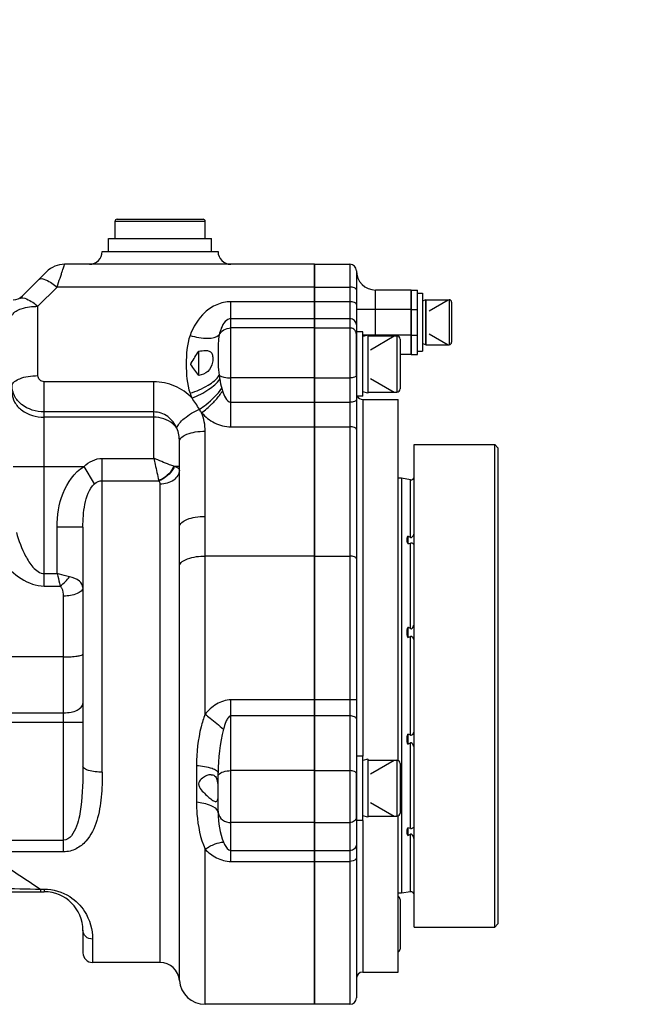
# Model space of a CAD drawing. Header units: millimetres. Extents: x 0 to 8410, y 0 to 5940.
# Tile 81 of 122: x 5630 to 5728, y 1780 to 1933. Entities that reach past the tile are written whole.
import ezdxf

# ---------------------------------------------------------------- set-up
doc = ezdxf.new("R2010")
doc.units = ezdxf.units.MM
doc.header["$LTSCALE"] = 462.55
doc.layers.get('0').update_dxf_attribs({"linetype": 'CONTINUOUS'})
for name, color, linetype in [('204102000021_DXF_DIMENSION', 7, 'CONTINUOUS'), ('304102000014DXF_CONTINUOUS_LINE', 7, 'CONTINUOUS'), ('304102000015DXF_CONTINUOUS_LINE', 7, 'CONTINUOUS'), ('304104000081DXF_CONTINUOUS_LINE', 7, 'CONTINUOUS'), ('304105000067DXF_CONTINUOUS_LINE', 7, 'CONTINUOUS'), ('501023000020DXF_CONTINUOUS_LINE', 7, 'CONTINUOUS'), ('501023000065DXF_CONTINUOUS_LINE', 7, 'CONTINUOUS'), ('504001000006DXF_CONTINUOUS_LINE', 7, 'CONTINUOUS'), ('504001000007DXF_CONTINUOUS_LINE', 7, 'CONTINUOUS'), ('604006000001DXF_CONTINUOUS_LINE', 7, 'CONTINUOUS'), ('604006000002DXF_CONTINUOUS_LINE', 7, 'CONTINUOUS'), ('604007000001DXF_CONTINUOUS_LINE', 7, 'CONTINUOUS'), ('626001000001DXF_CONTINUOUS_LINE', 7, 'CONTINUOUS')]:
    doc.layers.add(name, color=color, linetype=linetype)
doc.styles.get("Standard").update_dxf_attribs({"font": 'txt', "width": 0.7})
doc.dimstyles.new('DIMSTYLE_13', dxfattribs={"dimtxt": 65, "dimasz": 50, "dimexe": 1, "dimexo": 0, "dimtad": 1, "dimdec": 1, "dimdsep": 46, "dimtxsty": 'Standard', "dimblk": '_FILLED', "dimblk1": '_FILLED', "dimblk2": '_FILLED', "dimcen": 0.09, "dimclrt": 5, "dimazin": 2, "dimtp": 1.2, "dimtm": 1.2, "dimtfac": 1, "dimtdec": 1, "dimtofl": 0, "dimtmove": 0, "dimatfit": 3, "dimldrblk": '_FILLED', "dimfxl": 0, "dimtolj": 1, "dimarcsym": 0})

# ---------------------------------------------------------------- blocks, each defined once
blk = doc.blocks.new('_FILLED')
at = {"color": 0, "linetype": 'ByBlock'}
blk.add_solid([(0, 0), (-1, 0.17), (-1, -0.17)], dxfattribs=at)
blk = doc.blocks.new('*D25')
at = {"layer": '204102000021_DXF_DIMENSION', "color": 2, "linetype": 'Continuous'}
for p, q in [((4713.77, 1829.56), (6309.86, 2495.22)), ((6057.54, 2389.99), (4713.77, 1829.56)), ((6057.54, 2389.99), (6057.54, 2389.99))]:
    blk.add_line(p, q, dxfattribs=at)
at = {"layer": '204102000021_DXF_DIMENSION', "color": 2, "linetype": 'Continuous', "xscale": 50, "yscale": 50, "zscale": 50, "rotation": 202.638452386}
blk.add_blockref('_FILLED', (6057.54, 2389.99), dxfattribs=at)

msp = doc.modelspace()

# ---------------------------------------------------------------- linework, layer by layer
at = {"layer": '304102000014DXF_CONTINUOUS_LINE', "color": 7, "linetype": 'Continuous'}
for p, q in [((5675.774, 1895.061), (5681.274, 1895.061)), ((5675.774, 1780.062), (5675.774, 1895.061)), ((5682.274, 1894.061), (5682.274, 1781.062)), ((5690.774, 1891.061), (5685.274, 1891.061)), ((5690.774, 1891.061), (5690.774, 1881.061)), ((5690.774, 1881.061), (5689.074, 1881.061)), ((5683.274, 1874.061), (5688.774, 1874.061)), ((5688.774, 1817.959), (5688.774, 1874.061)), ((5688.774, 1785.061), (5688.774, 1809.335)), ((5683.274, 1785.061), (5688.774, 1785.061)), ((5681.274, 1780.061), (5675.774, 1780.061))]:
    msp.add_line(p, q, dxfattribs=at)
at = {"layer": '304102000014DXF_CONTINUOUS_LINE', "color": 9, "linetype": 'Continuous'}
for p, q in [((5681.274, 1895.061), (5681.274, 1780.061)), ((5675.774, 1891.504), (5681.274, 1891.504)), ((5685.274, 1883.921), (5685.274, 1891.061)), ((5681.274, 1889.246), (5675.774, 1889.246)), ((5690.774, 1888.061), (5682.274, 1888.061)), ((5681.274, 1886.613), (5675.774, 1886.613)), ((5675.774, 1885.164), (5681.274, 1885.164)), ((5690.774, 1884.061), (5683.274, 1884.061)), ((5675.774, 1877.414), (5681.274, 1877.414)), ((5675.774, 1873.635), (5681.274, 1873.635)), ((5683.274, 1874.061), (5683.274, 1818.647)), ((5675.774, 1869.809), (5681.274, 1869.809)), ((5675.774, 1849.713), (5681.274, 1849.713)), ((5681.274, 1827.368), (5675.774, 1827.368)), ((5681.274, 1824.877), (5675.774, 1824.877)), ((5675.774, 1816.371), (5681.274, 1816.371)), ((5683.274, 1808.647), (5683.274, 1785.061)), ((5675.774, 1808.301), (5681.274, 1808.301)), ((5675.774, 1803.967), (5681.274, 1803.967)), ((5675.774, 1802.269), (5681.274, 1802.269))]:
    msp.add_line(p, q, dxfattribs=at)
at = {"layer": '304102000014DXF_CONTINUOUS_LINE', "color": 7, "linetype": 'Continuous'}
for centre, radius, start, end in [((5681.274, 1894.061), 1, 0, 90), ((5685.274, 1894.061), 3, 180, 270), ((5683.274, 1875.061), 1, 210.63635, 270), ((5683.274, 1784.061), 1, 90, 180), ((5681.274, 1781.061), 1, 270, 360)]:
    msp.add_arc(centre, radius, start, end, dxfattribs=at)
at = {"layer": '304102000014DXF_CONTINUOUS_LINE', "color": 9, "linetype": 'Continuous'}
for points, knots in [([(5682.274, 1891.097), (5682.274, 1891.234), (5681.859, 1891.482), (5681.513, 1891.504), (5681.274, 1891.504)], [0, 0, 0, 0, 0.3641674, 1, 1, 1, 1]), ([(5682.274, 1888.839), (5682.274, 1888.975), (5681.859, 1889.224), (5681.513, 1889.246), (5681.274, 1889.246)], [0, 0, 0, 0, 0.3641674, 1, 1, 1, 1]), ([(5682.274, 1885.679), (5682.274, 1885.92), (5682.043, 1886.429), (5681.526, 1886.613), (5681.274, 1886.613)], [0, 0, 0, 0, 0.4878912, 1, 1, 1, 1]), ([(5682.225, 1884.519), (5682.16, 1884.705), (5681.891, 1885.045), (5681.478, 1885.164), (5681.274, 1885.164)], [0, 0, 0, 0, 0.4905893, 1, 1, 1, 1]), ([(5682.274, 1877.772), (5682.274, 1877.642), (5681.837, 1877.432), (5681.512, 1877.414), (5681.274, 1877.414)], [0, 0, 0, 0, 0.3513239, 1, 1, 1, 1]), ([(5682.274, 1873.993), (5682.274, 1873.864), (5681.837, 1873.653), (5681.512, 1873.635), (5681.274, 1873.635)], [0, 0, 0, 0, 0.3513239, 1, 1, 1, 1]), ([(5682.274, 1869.402), (5682.274, 1869.539), (5681.859, 1869.788), (5681.513, 1869.809), (5681.274, 1869.809)], [0, 0, 0, 0, 0.3641674, 1, 1, 1, 1]), ([(5682.274, 1849.306), (5682.274, 1849.443), (5681.859, 1849.692), (5681.513, 1849.713), (5681.274, 1849.713)], [0, 0, 0, 0, 0.3641674, 1, 1, 1, 1]), ([(5682.274, 1827.413), (5682.274, 1827.387), (5682.119, 1827.41), (5681.963, 1827.368), (5681.63, 1827.375), (5681.401, 1827.368), (5681.274, 1827.368)], [0, 0, 0, 0, 0.077802, 0.2945314, 0.6182111, 1, 1, 1, 1]), ([(5682.274, 1824.423), (5682.274, 1824.568), (5681.879, 1824.85), (5681.513, 1824.877), (5681.274, 1824.877)], [0, 0, 0, 0, 0.3765629, 1, 1, 1, 1]), ([(5682.274, 1815.917), (5682.274, 1816.062), (5681.879, 1816.344), (5681.513, 1816.371), (5681.274, 1816.371)], [0, 0, 0, 0, 0.3765629, 1, 1, 1, 1]), ([(5682.274, 1809.192), (5682.274, 1808.96), (5682.032, 1808.466), (5681.525, 1808.301), (5681.274, 1808.301)], [0, 0, 0, 0, 0.4796581, 1, 1, 1, 1]), ([(5682.274, 1804.858), (5682.274, 1804.626), (5682.032, 1804.132), (5681.525, 1803.967), (5681.274, 1803.967)], [0, 0, 0, 0, 0.4796581, 1, 1, 1, 1]), ([(5682.274, 1802.82), (5682.274, 1802.745), (5682.098, 1802.349), (5681.602, 1802.269), (5681.274, 1802.269)], [0, 0, 0, 0, 0.1855703, 1, 1, 1, 1])]:
    msp.add_open_spline(points, degree=3, knots=knots, dxfattribs=at)
msp.add_open_spline([(5682.274, 1884.23), (5682.274, 1884.328), (5682.257, 1884.426), (5682.225, 1884.519)], degree=3, dxfattribs=at)
at = {"layer": '304102000015DXF_CONTINUOUS_LINE', "color": 7, "linetype": 'Continuous'}
for p, q in [((5642.774, 1897.061), (5660.774, 1897.061)), ((5675.774, 1895.061), (5636.93, 1895.061)), ((5675.774, 1895.061), (5675.774, 1780.062)), ((5629.945, 1889.733), (5634.102, 1893.89)), ((5657.774, 1877.773), (5657.774, 1881.576)), ((5656.557, 1879.486), (5656.54, 1879.518)), ((5654.774, 1854.263), (5654.774, 1867.498)), ((5639.774, 1854.214), (5639.774, 1817.071)), ((5660.774, 1809.803), (5660.774, 1816.012)), ((5520.774, 1797.561), (5633.774, 1797.561)), ((5639.774, 1791.561), (5639.774, 1788.061)), ((5651.774, 1786.561), (5641.274, 1786.561)), ((5675.774, 1780.061), (5658.756, 1780.061))]:
    msp.add_line(p, q, dxfattribs=at)
at = {"layer": '304102000015DXF_CONTINUOUS_LINE', "color": 9, "linetype": 'Continuous'}
for p, q in [((5632.774, 1888.533), (5635.745, 1891.504)), ((5675.774, 1891.504), (5635.745, 1891.504)), ((5632.774, 1877.763), (5632.774, 1888.533)), ((5675.774, 1889.246), (5662.774, 1889.246)), ((5662.774, 1869.809), (5662.774, 1889.246)), ((5675.774, 1886.613), (5662.774, 1886.613)), ((5675.774, 1885.164), (5662.774, 1885.164)), ((5650.774, 1876.813), (5633.774, 1876.813)), ((5633.774, 1845.053), (5633.774, 1876.813)), ((5650.774, 1864.907), (5650.774, 1876.813)), ((5675.774, 1877.414), (5662.774, 1877.414)), ((5662.774, 1873.635), (5675.774, 1873.635)), ((5650.774, 1872.12), (5633.774, 1872.12)), ((5650.774, 1871.299), (5633.774, 1871.299)), ((5658.774, 1855.891), (5658.774, 1869.126)), ((5662.774, 1869.809), (5675.774, 1869.809)), ((5642.774, 1864.907), (5650.774, 1864.907)), ((5642.774, 1816.135), (5642.774, 1864.907)), ((5628.913, 1863.639), (5639.951, 1863.639)), ((5641.564, 1860.951), (5639.951, 1863.639)), ((5653.971, 1863.639), (5653.903, 1863.664)), ((5654.774, 1863.639), (5653.971, 1863.639)), ((5642.774, 1861.435), (5651.556, 1861.435)), ((5651.573, 1861.416), (5651.556, 1861.435)), ((5651.774, 1786.561), (5651.774, 1860.889)), ((5639.774, 1854.214), (5635.774, 1854.214)), ((5635.774, 1846.99), (5635.774, 1854.214)), ((5675.774, 1849.713), (5658.756, 1849.713)), ((5658.756, 1825.127), (5658.756, 1849.713)), ((5633.774, 1846.99), (5635.774, 1846.99)), ((5654.766, 1783.776), (5654.766, 1848.201)), ((5633.774, 1845.053), (5636.258, 1845.053)), ((5636.774, 1803.761), (5636.774, 1843.501)), ((5636.774, 1834.053), (5624.774, 1834.053)), ((5675.774, 1827.368), (5662.774, 1827.368)), ((5662.774, 1802.269), (5662.774, 1827.368)), ((5624.774, 1825.355), (5636.774, 1825.355)), ((5675.774, 1824.877), (5662.774, 1824.877)), ((5624.774, 1823.891), (5639.774, 1823.891)), ((5657.43, 1817.196), (5657.43, 1811.53)), ((5675.774, 1816.371), (5662.774, 1816.371)), ((5675.774, 1808.301), (5662.774, 1808.301)), ((5596.802, 1805.561), (5636.774, 1805.561)), ((5658.756, 1780.061), (5658.756, 1804.171)), ((5636.774, 1803.761), (5624.537, 1803.761)), ((5662.774, 1803.967), (5675.774, 1803.967)), ((5662.774, 1802.269), (5675.774, 1802.269)), ((5633.195, 1797.959), (5633.774, 1797.959)), ((5633.195, 1797.959), (5633.195, 1797.561)), ((5633.774, 1797.959), (5633.774, 1797.561)), ((5641.274, 1790.188), (5641.274, 1786.561))]:
    msp.add_line(p, q, dxfattribs=at)
at = {"layer": '304102000015DXF_CONTINUOUS_LINE', "color": 7, "linetype": 'Continuous'}
for centre, radius, start, end in [((5640.774, 1897.061), 2, 270, 360), ((5662.774, 1897.061), 2, 180, 270), ((5636.93, 1891.061), 4, 90, 135), ((5628.945, 1891.561), 2, 270, 315), ((5633.774, 1791.561), 6, 0, 90), ((5641.274, 1788.061), 1.5, 180, 270), ((5651.774, 1783.561), 3, 4.09604, 90), ((5658.756, 1784.061), 4, 184.09604, 270)]:
    msp.add_arc(centre, radius, start, end, dxfattribs=at)
at = {"layer": '304102000015DXF_CONTINUOUS_LINE', "color": 9, "linetype": 'Continuous'}
for centre, radius, start, end in [((5679.636, 1880.217), 18.828, 187.29147, 189.14787), ((5666.026, 1878.491), 10.202, 199.79108, 204.35446), ((5622.375, 1850.457), 41.811, 31.88281, 34.74207), ((5648.844, 1884.375), 15.544, 307.11363, 314.8646), ((5649.027, 1884.209), 15.298, 314.8177, 315.77934), ((5580.407, 1824.393), 91.214, 31.4464, 31.86047), ((5631.489, 1851.274), 7.838, 307.47224, 322.52779), ((5662.368, 1810.084), 1.595, 180.0376, 189.94989)]:
    msp.add_arc(centre, radius, start, end, dxfattribs=at)
for points, knots in [([(5635.745, 1891.504), (5635.905, 1891.98), (5636.131, 1892.662), (5636.414, 1893.515), (5636.593, 1894.041), (5636.717, 1894.446), (5636.858, 1894.79), (5636.853, 1894.916), (5636.952, 1895.067), (5636.93, 1895.061)], [0, 0, 0, 0, 0.4019667, 0.5739966, 0.7214311, 0.8405758, 0.9282185, 0.9818951, 1, 1, 1, 1]), ([(5632.916, 1892.704), (5633.168, 1892.956), (5634.474, 1892.532), (5635.206, 1891.953), (5635.745, 1891.504)], [0, 0, 0, 0, 0.3365932, 1, 1, 1, 1]), ([(5629.945, 1889.733), (5630.197, 1889.985), (5631.503, 1889.56), (5632.235, 1888.982), (5632.774, 1888.533)], [0, 0, 0, 0, 0.3366101, 1, 1, 1, 1]), ([(5628.827, 1887.17), (5629.037, 1887.687), (5630.536, 1888.382), (5631.901, 1888.533), (5632.774, 1888.533)], [0, 0, 0, 0, 0.3900683, 1, 1, 1, 1]), ([(5662.774, 1889.246), (5662.022, 1889.246), (5660.519, 1888.921), (5658.076, 1887.277), (5656.905, 1885.346), (5656.427, 1884.018)], [0, 0, 0, 0, 0.2592956, 0.5129997, 1, 1, 1, 1]), ([(5662.774, 1886.613), (5662.444, 1886.613), (5661.755, 1886.167), (5661.258, 1885.185), (5661.037, 1884.447), (5660.96, 1884.084)], [0, 0, 0, 0, 0.300816, 0.6615943, 1, 1, 1, 1]), ([(5660.96, 1884.084), (5661.121, 1884.406), (5661.656, 1884.969), (5662.402, 1885.164), (5662.774, 1885.164)], [0, 0, 0, 0, 0.4918524, 1, 1, 1, 1]), ([(5656.427, 1884.018), (5655.915, 1882.598), (5655.752, 1879.527), (5655.915, 1876.457), (5656.427, 1875.037)], [0, 0, 0, 0, 0.5000008, 1, 1, 1, 1]), ([(5656.427, 1884.018), (5657.336, 1883.745), (5658.8, 1883.45), (5660.552, 1883.647), (5660.96, 1884.084)], [0, 0, 0, 0, 0.6133736, 1, 1, 1, 1]), ([(5660.96, 1884.084), (5660.853, 1883.669), (5660.795, 1882.728), (5660.793, 1880.647), (5660.759, 1878.968), (5660.96, 1877.827)], [0, 0, 0, 0, 0.2053644, 0.4460285, 1, 1, 1, 1]), ([(5628.774, 1876.135), (5628.774, 1876.682), (5629.897, 1877.36), (5631.279, 1877.678), (5632.262, 1877.763), (5632.774, 1877.763)], [0, 0, 0, 0, 0.3631817, 0.6604375, 1, 1, 1, 1]), ([(5633.774, 1876.813), (5633.517, 1876.813), (5632.996, 1877.007), (5632.774, 1877.522), (5632.774, 1877.763)], [0, 0, 0, 0, 0.5151019, 1, 1, 1, 1]), ([(5656.427, 1875.037), (5657.408, 1875.332), (5659.051, 1876.045), (5660.564, 1877.165), (5660.96, 1877.827)], [0, 0, 0, 0, 0.5704594, 1, 1, 1, 1]), ([(5660.96, 1877.827), (5661.171, 1877.665), (5661.792, 1877.473), (5662.413, 1877.414), (5662.774, 1877.414)], [0, 0, 0, 0, 0.4244389, 1, 1, 1, 1]), ([(5633.774, 1872.12), (5632.531, 1872.12), (5630.622, 1872.69), (5629.06, 1874.501), (5628.774, 1875.608), (5628.774, 1876.135)], [0, 0, 0, 0, 0.5323759, 0.7741817, 1, 1, 1, 1]), ([(5656.732, 1874.284), (5655.987, 1875.075), (5654.117, 1876.368), (5651.89, 1876.813), (5650.774, 1876.813)], [0, 0, 0, 0, 0.4931986, 1, 1, 1, 1]), ([(5656.732, 1874.284), (5657.651, 1874.631), (5659.217, 1875.431), (5660.623, 1876.575), (5661.047, 1877.224)], [0, 0, 0, 0, 0.5588806, 1, 1, 1, 1]), ([(5628.774, 1875.129), (5628.774, 1874.624), (5629.067, 1873.556), (5630.652, 1871.823), (5632.537, 1871.299), (5633.774, 1871.299)], [0, 0, 0, 0, 0.2203684, 0.4602773, 1, 1, 1, 1]), ([(5657.878, 1872.541), (5658.236, 1872.773), (5659.524, 1873.701), (5660.709, 1874.821), (5661.349, 1875.794)], [0, 0, 0, 0, 0.2682541, 1, 1, 1, 1]), ([(5659.991, 1873.54), (5660.139, 1873.693), (5660.675, 1874.268), (5661.167, 1874.889), (5661.474, 1875.375)], [0, 0, 0, 0, 0.2699721, 1, 1, 1, 1]), ([(5661.474, 1875.375), (5661.59, 1875.015), (5661.827, 1874.356), (5662.406, 1873.635), (5662.774, 1873.635)], [0, 0, 0, 0, 0.5080121, 1, 1, 1, 1]), ([(5654.362, 1869.589), (5654.057, 1870.289), (5653.098, 1871.579), (5651.539, 1872.12), (5650.774, 1872.12)], [0, 0, 0, 0, 0.4991883, 1, 1, 1, 1]), ([(5654.362, 1869.589), (5654.426, 1869.852), (5654.779, 1870.417), (5655.902, 1871.501), (5657.038, 1872.17), (5657.878, 1872.541)], [0, 0, 0, 0, 0.1732689, 0.4121533, 1, 1, 1, 1]), ([(5658.224, 1871.98), (5658.793, 1871.351), (5660.165, 1870.248), (5661.903, 1869.809), (5662.774, 1869.809)], [0, 0, 0, 0, 0.4935839, 1, 1, 1, 1]), ([(5654.362, 1869.589), (5654.192, 1869.853), (5653.27, 1870.873), (5651.817, 1871.299), (5650.774, 1871.299)], [0, 0, 0, 0, 0.2308569, 1, 1, 1, 1]), ([(5654.774, 1867.498), (5654.774, 1868.046), (5655.897, 1868.723), (5657.279, 1869.042), (5658.262, 1869.126), (5658.774, 1869.126)], [0, 0, 0, 0, 0.3631817, 0.6604375, 1, 1, 1, 1]), ([(5650.77, 1864.907), (5650.849, 1864.59), (5651.111, 1863.432), (5651.371, 1862.274), (5651.556, 1861.435)], [0, 0, 0, 0, 0.2753188, 1, 1, 1, 1]), ([(5653.903, 1863.664), (5653.685, 1863.742), (5652.64, 1864.154), (5651.599, 1864.575), (5650.774, 1864.912)], [0, 0, 0, 0, 0.2059201, 1, 1, 1, 1]), ([(5635.774, 1854.214), (5635.774, 1855.997), (5636.24, 1859.566), (5638.44, 1862.732), (5639.951, 1863.639)], [0, 0, 0, 0, 0.5028584, 1, 1, 1, 1]), ([(5653.903, 1863.664), (5653.796, 1863.421), (5653.24, 1862.475), (5652.326, 1861.74), (5651.556, 1861.435)], [0, 0, 0, 0, 0.2425938, 1, 1, 1, 1]), ([(5653.971, 1863.639), (5653.864, 1863.394), (5653.3, 1862.439), (5652.358, 1861.71), (5651.573, 1861.416)], [0, 0, 0, 0, 0.2411174, 1, 1, 1, 1]), ([(5654.774, 1863.084), (5654.774, 1862.491), (5653.902, 1861.201), (5652.512, 1860.898), (5651.774, 1860.898)], [0, 0, 0, 0, 0.4452075, 1, 1, 1, 1]), ([(5654.774, 1863.084), (5654.774, 1863.137), (5654.628, 1863.465), (5654.243, 1863.556), (5653.971, 1863.639)], [0, 0, 0, 0, 0.1564076, 1, 1, 1, 1]), ([(5639.774, 1854.214), (5639.774, 1855.396), (5639.922, 1857.708), (5640.696, 1860.156), (5641.564, 1860.951)], [0, 0, 0, 0, 0.5011016, 1, 1, 1, 1]), ([(5654.774, 1854.263), (5654.774, 1854.81), (5655.897, 1855.488), (5657.279, 1855.806), (5658.262, 1855.891), (5658.774, 1855.891)], [0, 0, 0, 0, 0.3631817, 0.6604375, 1, 1, 1, 1]), ([(5629.434, 1853.408), (5629.791, 1852.137), (5630.521, 1850.231), (5631.861, 1847.966), (5633.091, 1846.99), (5633.774, 1846.99)], [0, 0, 0, 0, 0.4915789, 0.7456321, 1, 1, 1, 1]), ([(5654.766, 1848.201), (5654.766, 1848.714), (5654.767, 1850.735), (5654.774, 1852.755), (5654.774, 1854.263)], [0, 0, 0, 0, 0.2538728, 1, 1, 1, 1]), ([(5625.962, 1850.758), (5626.339, 1850.096), (5628.164, 1847.43), (5631.255, 1845.053), (5633.774, 1845.053)], [0, 0, 0, 0, 0.2321456, 1, 1, 1, 1]), ([(5654.766, 1848.201), (5654.862, 1848.746), (5656.459, 1849.587), (5657.836, 1849.713), (5658.756, 1849.713)], [0, 0, 0, 0, 0.3755385, 1, 1, 1, 1]), ([(5635.773, 1846.99), (5635.898, 1846.497), (5636.058, 1845.851), (5636.22, 1845.206), (5636.258, 1845.053)], [0, 0, 0, 0, 0.7635939, 1, 1, 1, 1]), ([(5637.71, 1846.506), (5637.557, 1846.544), (5636.912, 1846.706), (5636.266, 1846.865), (5635.774, 1846.99)], [0, 0, 0, 0, 0.2364048, 1, 1, 1, 1]), ([(5639.774, 1844.818), (5639.774, 1845.19), (5639.175, 1846.08), (5638.256, 1846.365), (5637.71, 1846.506)], [0, 0, 0, 0, 0.3978676, 1, 1, 1, 1]), ([(5636.774, 1843.501), (5636.774, 1843.914), (5636.69, 1844.495), (5636.363, 1844.957), (5636.258, 1845.053)], [0, 0, 0, 0, 0.7439581, 1, 1, 1, 1]), ([(5639.774, 1844.818), (5639.774, 1844.392), (5638.567, 1843.584), (5637.492, 1843.51), (5636.774, 1843.51)], [0, 0, 0, 0, 0.3717573, 1, 1, 1, 1]), ([(5636.774, 1834.053), (5637.156, 1834.053), (5637.853, 1834.07), (5638.824, 1834.154), (5639.367, 1834.254), (5639.774, 1834.381), (5639.774, 1834.474)], [0, 0, 0, 0, 0.3741258, 0.6925136, 0.9089518, 1, 1, 1, 1]), ([(5662.774, 1827.368), (5661.991, 1827.368), (5660.414, 1826.833), (5659.262, 1825.731), (5658.756, 1825.127)], [0, 0, 0, 0, 0.4982865, 1, 1, 1, 1]), ([(5636.774, 1825.355), (5637.158, 1825.355), (5637.896, 1825.432), (5638.99, 1825.733), (5639.774, 1826.367), (5639.774, 1826.82)], [0, 0, 0, 0, 0.3262773, 0.6158232, 1, 1, 1, 1]), ([(5658.756, 1825.127), (5658.518, 1824.488), (5657.709, 1821.919), (5657.43, 1819.204), (5657.43, 1817.196)], [0, 0, 0, 0, 0.2534345, 1, 1, 1, 1]), ([(5658.756, 1825.127), (5659.022, 1824.925), (5659.996, 1824.178), (5660.953, 1823.408), (5661.626, 1822.82)], [0, 0, 0, 0, 0.2723008, 1, 1, 1, 1]), ([(5662.774, 1824.877), (5662.571, 1824.877), (5662.242, 1824.514), (5661.914, 1823.807), (5661.729, 1823.212), (5661.626, 1822.82)], [0, 0, 0, 0, 0.2500002, 0.5005102, 1, 1, 1, 1]), ([(5639.774, 1817.071), (5639.774, 1814.968), (5639.655, 1811.715), (5639.033, 1807.917), (5637.76, 1805.562), (5636.774, 1805.561)], [0, 0, 0, 0, 0.5101707, 0.7606657, 1, 1, 1, 1]), ([(5642.774, 1816.135), (5642.061, 1816.135), (5641.087, 1816.24), (5640.07, 1816.6), (5639.774, 1816.93), (5639.774, 1817.071)], [0, 0, 0, 0, 0.6517372, 0.8704725, 1, 1, 1, 1]), ([(5657.43, 1817.196), (5658.249, 1817.124), (5659.338, 1816.952), (5660.466, 1816.513), (5660.774, 1816.161), (5660.774, 1816.012)], [0, 0, 0, 0, 0.6699832, 0.8783325, 1, 1, 1, 1]), ([(5660.871, 1815.744), (5661.037, 1815.976), (5661.706, 1816.289), (5662.377, 1816.371), (5662.774, 1816.371)], [0, 0, 0, 0, 0.418932, 1, 1, 1, 1]), ([(5642.774, 1816.135), (5642.774, 1814.844), (5642.699, 1812.308), (5642.11, 1808.609), (5640.761, 1805.718), (5638.771, 1804.095), (5637.447, 1803.761), (5636.774, 1803.761)], [0, 0, 0, 0, 0.2558776, 0.5018231, 0.7412642, 0.8664836, 1, 1, 1, 1]), ([(5657.43, 1811.53), (5658.189, 1811.432), (5659.359, 1811.194), (5660.57, 1810.486), (5660.73, 1810.043)], [0, 0, 0, 0, 0.6192703, 1, 1, 1, 1]), ([(5657.43, 1811.53), (5657.43, 1810.892), (5657.521, 1808.397), (5658.016, 1805.881), (5658.756, 1804.171)], [0, 0, 0, 0, 0.254916, 1, 1, 1, 1]), ([(5660.798, 1809.809), (5660.871, 1809.391), (5661.404, 1808.573), (5662.317, 1808.301), (5662.774, 1808.301)], [0, 0, 0, 0, 0.4818289, 1, 1, 1, 1]), ([(5658.756, 1804.171), (5659.247, 1804.49), (5660.154, 1804.985), (5661.179, 1805.262), (5661.626, 1805.254)], [0, 0, 0, 0, 0.5677438, 1, 1, 1, 1]), ([(5658.756, 1804.171), (5659.271, 1803.641), (5660.475, 1802.684), (5662.001, 1802.269), (5662.774, 1802.269)], [0, 0, 0, 0, 0.4887988, 1, 1, 1, 1]), ([(5661.626, 1805.254), (5661.677, 1805.129), (5661.909, 1804.621), (5662.326, 1803.967), (5662.774, 1803.967)], [0, 0, 0, 0, 0.2315206, 1, 1, 1, 1]), ([(5624.537, 1803.761), (5625.269, 1803.256), (5628.134, 1801.292), (5631.03, 1799.372), (5633.195, 1797.959)], [0, 0, 0, 0, 0.2559086, 1, 1, 1, 1]), ([(5616.108, 1798.405), (5617.505, 1798.363), (5623.2, 1798.194), (5628.895, 1798.045), (5633.195, 1797.959)], [0, 0, 0, 0, 0.2452664, 1, 1, 1, 1]), ([(5633.774, 1797.959), (5635.148, 1797.959), (5637.664, 1797.205), (5640.51, 1794.323), (5641.274, 1791.68), (5641.274, 1790.188)], [0, 0, 0, 0, 0.3479389, 0.6224244, 1, 1, 1, 1]), ([(5641.274, 1790.188), (5640.895, 1790.188), (5640.126, 1790.452), (5639.774, 1791.206), (5639.774, 1791.561)], [0, 0, 0, 0, 0.5155502, 1, 1, 1, 1])]:
    msp.add_open_spline(points, degree=3, knots=knots, dxfattribs=at)
at = {"layer": '304102000015DXF_CONTINUOUS_LINE', "color": 7, "linetype": 'Continuous'}
for points in [[(5656.608, 1879.696), (5656.985, 1880.329), (5657.388, 1880.947), (5657.774, 1881.576)], [(5657.774, 1881.576), (5658.12, 1881.615), (5658.467, 1881.661), (5658.815, 1881.661)], [(5657.774, 1877.773), (5657.357, 1878.336), (5656.918, 1878.885), (5656.557, 1879.486)]]:
    msp.add_open_spline(points, degree=3, dxfattribs=at)
for points, knots in [([(5658.815, 1881.661), (5659.012, 1881.661), (5659.395, 1881.644), (5659.87, 1881.237), (5659.989, 1880.572), (5659.93, 1879.57), (5659.327, 1878.27), (5658.273, 1877.879), (5657.774, 1877.773)], [0, 0, 0, 0, 0.1040044, 0.1945916, 0.3064, 0.4460049, 0.7294842, 1, 1, 1, 1]), ([(5656.545, 1879.519), (5656.541, 1879.549), (5656.559, 1879.613), (5656.59, 1879.667), (5656.608, 1879.696)], [0, 0, 0, 0, 0.4680288, 1, 1, 1, 1]), ([(5659.695, 1815.747), (5659.47, 1815.747), (5658.979, 1815.618), (5658.307, 1815.24), (5657.746, 1814.695), (5657.747, 1814.034), (5658.088, 1813.45), (5658.647, 1812.857), (5659.321, 1812.24), (5659.886, 1811.797), (5660.271, 1811.547), (5660.437, 1811.547)], [0, 0, 0, 0, 0.1035373, 0.2248883, 0.3582439, 0.4315716, 0.5090629, 0.6623922, 0.8051016, 0.9241026, 1, 1, 1, 1]), ([(5659.695, 1815.747), (5659.888, 1815.747), (5660.332, 1815.621), (5660.525, 1815.206), (5660.59, 1814.991)], [0, 0, 0, 0, 0.4613413, 1, 1, 1, 1]), ([(5660.59, 1814.991), (5660.694, 1814.645), (5660.751, 1813.884), (5660.769, 1812.977), (5660.741, 1812.279), (5660.734, 1811.876), (5660.574, 1811.547), (5660.437, 1811.547)], [0, 0, 0, 0, 0.3055396, 0.6348645, 0.7753035, 0.8842281, 1, 1, 1, 1])]:
    msp.add_open_spline(points, degree=3, knots=knots, dxfattribs=at)
at = {"layer": '304102000015DXF_CONTINUOUS_LINE', "color": 9, "linetype": 'Continuous'}
for points in [[(5661.047, 1877.224), (5661.125, 1876.743), (5661.221, 1876.263), (5661.349, 1875.794)], [(5661.349, 1875.794), (5661.388, 1875.653), (5661.426, 1875.513), (5661.478, 1875.377)], [(5658.774, 1869.126), (5658.774, 1870.095), (5658.591, 1871.083), (5658.224, 1871.98)], [(5654.774, 1867.498), (5654.774, 1868.208), (5654.66, 1868.944), (5654.362, 1869.589)], [(5639.951, 1863.639), (5640.68, 1864.368), (5641.742, 1864.907), (5642.774, 1864.907)], [(5641.564, 1860.951), (5641.884, 1861.244), (5642.339, 1861.435), (5642.774, 1861.435)], [(5651.774, 1860.889), (5651.774, 1861.077), (5651.698, 1861.275), (5651.573, 1861.416)], [(5658.756, 1849.713), (5658.756, 1851.773), (5658.774, 1853.832), (5658.774, 1855.891)], [(5661.626, 1822.82), (5661.043, 1820.609), (5660.774, 1818.299), (5660.774, 1816.012)], [(5660.774, 1815.463), (5660.774, 1815.562), (5660.814, 1815.663), (5660.871, 1815.744)], [(5660.73, 1810.043), (5660.758, 1809.967), (5660.774, 1809.885), (5660.774, 1809.803)], [(5660.774, 1809.803), (5660.774, 1808.261), (5661.031, 1806.678), (5661.626, 1805.254)]]:
    msp.add_open_spline(points, degree=3, dxfattribs=at)
at = {"layer": '304104000081DXF_CONTINUOUS_LINE', "color": 7, "linetype": 'Continuous'}
for p, q in [((5691.274, 1867.061), (5703.774, 1867.061)), ((5691.274, 1792.061), (5691.274, 1867.061)), ((5704.274, 1866.561), (5703.774, 1867.061)), ((5703.774, 1792.061), (5703.774, 1867.061)), ((5704.274, 1866.561), (5704.274, 1792.562)), ((5689.274, 1861.811), (5688.774, 1861.811)), ((5690.687, 1861.562), (5689.274, 1861.811)), ((5689.274, 1861.811), (5689.274, 1797.311)), ((5690.274, 1852.808), (5690.274, 1851.659)), ((5690.274, 1838.645), (5690.274, 1837.076)), ((5690.274, 1822.047), (5690.274, 1820.478)), ((5690.274, 1807.463), (5690.274, 1806.315)), ((5689.274, 1797.311), (5688.774, 1797.311)), ((5690.687, 1797.561), (5689.274, 1797.311)), ((5691.274, 1792.061), (5703.774, 1792.061)), ((5704.274, 1792.561), (5703.774, 1792.061))]:
    msp.add_line(p, q, dxfattribs=at)
at = {"layer": '304104000081DXF_CONTINUOUS_LINE', "color": 9, "linetype": 'Continuous'}
for p, q in [((5690.687, 1852.626), (5690.687, 1861.562)), ((5690.687, 1838.445), (5690.687, 1851.744)), ((5690.687, 1821.883), (5690.687, 1837.24)), ((5690.687, 1807.379), (5690.687, 1820.678)), ((5690.687, 1797.561), (5690.687, 1806.497))]:
    msp.add_line(p, q, dxfattribs=at)
at = {"layer": '304104000081DXF_CONTINUOUS_LINE', "color": 7, "linetype": 'Continuous'}
for centre, start, end in [((5690.774, 1862.055), 260, 360), ((5690.774, 1797.068), 0, 100)]:
    msp.add_arc(centre, 0.5, start, end, dxfattribs=at)
for points, knots in [([(5690.687, 1852.626), (5690.733, 1852.603), (5690.848, 1852.599), (5691.041, 1852.766), (5691.206, 1853.078), (5691.274, 1853.375), (5691.274, 1853.526)], [0, 0, 0, 0, 0.1294571, 0.2526408, 0.6195933, 1, 1, 1, 1]), ([(5690.274, 1851.659), (5690.205, 1851.85), (5690.111, 1852.24), (5690.201, 1852.634), (5690.274, 1852.808)], [0, 0, 0, 0, 0.5182339, 1, 1, 1, 1]), ([(5691.274, 1851.504), (5691.274, 1851.522), (5691.197, 1851.547), (5691.115, 1851.625), (5690.939, 1851.728), (5690.775, 1851.767), (5690.687, 1851.744)], [0, 0, 0, 0, 0.0826484, 0.2813629, 0.5767658, 1, 1, 1, 1]), ([(5690.687, 1838.445), (5690.849, 1838.354), (5691.197, 1838.836), (5691.274, 1839.152), (5691.274, 1839.344)], [0, 0, 0, 0, 0.4919713, 1, 1, 1, 1]), ([(5690.274, 1837.076), (5690.202, 1837.333), (5690.112, 1837.863), (5690.201, 1838.393), (5690.274, 1838.645)], [0, 0, 0, 0, 0.5049764, 1, 1, 1, 1]), ([(5691.274, 1836.582), (5691.274, 1836.719), (5691.143, 1836.981), (5690.843, 1837.314), (5690.687, 1837.24)], [0, 0, 0, 0, 0.4412349, 1, 1, 1, 1]), ([(5690.687, 1821.883), (5690.843, 1821.809), (5691.143, 1822.142), (5691.274, 1822.404), (5691.274, 1822.541)], [0, 0, 0, 0, 0.5590279, 1, 1, 1, 1]), ([(5690.274, 1820.478), (5690.201, 1820.73), (5690.112, 1821.26), (5690.202, 1821.79), (5690.274, 1822.047)], [0, 0, 0, 0, 0.4950151, 1, 1, 1, 1]), ([(5691.274, 1819.779), (5691.274, 1819.971), (5691.197, 1820.287), (5690.849, 1820.769), (5690.687, 1820.678)], [0, 0, 0, 0, 0.5082912, 1, 1, 1, 1]), ([(5690.274, 1806.315), (5690.201, 1806.489), (5690.111, 1806.883), (5690.205, 1807.273), (5690.274, 1807.463)], [0, 0, 0, 0, 0.4817397, 1, 1, 1, 1]), ([(5690.687, 1807.379), (5690.776, 1807.355), (5690.94, 1807.395), (5691.116, 1807.499), (5691.197, 1807.576), (5691.274, 1807.601), (5691.274, 1807.618)], [0, 0, 0, 0, 0.4270854, 0.7205036, 0.9179051, 1, 1, 1, 1]), ([(5691.274, 1805.597), (5691.274, 1805.699), (5691.234, 1806.03), (5690.928, 1806.616), (5690.687, 1806.497)], [0, 0, 0, 0, 0.2751539, 1, 1, 1, 1])]:
    msp.add_open_spline(points, degree=3, knots=knots, dxfattribs=at)
for points in [[(5690.687, 1852.626), (5690.552, 1852.693), (5690.413, 1852.752), (5690.274, 1852.808)], [(5690.274, 1851.659), (5690.412, 1851.682), (5690.551, 1851.709), (5690.687, 1851.744)], [(5690.687, 1838.445), (5690.553, 1838.519), (5690.414, 1838.585), (5690.274, 1838.645)], [(5690.274, 1837.076), (5690.414, 1837.123), (5690.553, 1837.177), (5690.687, 1837.24)], [(5690.687, 1821.883), (5690.553, 1821.946), (5690.414, 1822), (5690.274, 1822.047)], [(5690.274, 1820.478), (5690.414, 1820.538), (5690.553, 1820.604), (5690.687, 1820.678)], [(5690.687, 1807.379), (5690.551, 1807.414), (5690.412, 1807.441), (5690.274, 1807.463)], [(5690.274, 1806.315), (5690.413, 1806.371), (5690.552, 1806.43), (5690.687, 1806.497)]]:
    msp.add_open_spline(points, degree=3, dxfattribs=at)
at = {"layer": '304105000067DXF_CONTINUOUS_LINE', "color": 7, "linetype": 'Continuous'}
for p, q in [((5690.774, 1891.061), (5691.774, 1891.061)), ((5690.774, 1881.061), (5690.774, 1891.061)), ((5691.774, 1881.061), (5691.774, 1891.061)), ((5690.774, 1881.061), (5691.774, 1881.061))]:
    msp.add_line(p, q, dxfattribs=at)
at = {"layer": '304105000067DXF_CONTINUOUS_LINE', "color": 9, "linetype": 'Continuous'}
for p, q in [((5690.774, 1888.061), (5691.774, 1888.061)), ((5690.774, 1884.061), (5691.774, 1884.061))]:
    msp.add_line(p, q, dxfattribs=at)
at = {"layer": '501023000020DXF_CONTINUOUS_LINE', "color": 7, "linetype": 'Continuous'}
for p, q in [((5693.074, 1889.561), (5696.674, 1889.561)), ((5693.074, 1889.561), (5693.074, 1882.561)), ((5697.074, 1889.161), (5697.074, 1882.961)), ((5693.074, 1882.561), (5696.674, 1882.561))]:
    msp.add_line(p, q, dxfattribs=at)
at = {"layer": '501023000020DXF_CONTINUOUS_LINE', "color": 2, "linetype": 'Continuous'}
for p, q in [((5693.574, 1887.85), (5696.538, 1889.561)), ((5693.574, 1884.273), (5696.538, 1882.561))]:
    msp.add_line(p, q, dxfattribs=at)
at = {"layer": '501023000020DXF_CONTINUOUS_LINE', "color": 9, "linetype": 'Continuous'}
msp.add_line((5696.674, 1889.561), (5696.674, 1882.561), dxfattribs=at)
at = {"layer": '501023000020DXF_CONTINUOUS_LINE', "color": 7, "linetype": 'Continuous'}
for centre, start, end in [((5696.674, 1889.161), 0, 90), ((5696.674, 1882.961), 270, 360)]:
    msp.add_arc(centre, 0.4, start, end, dxfattribs=at)
at = {"layer": '501023000065DXF_CONTINUOUS_LINE', "color": 7, "linetype": 'Continuous'}
for p, q in [((5684.084, 1883.921), (5688.574, 1883.921)), ((5689.074, 1883.421), (5689.074, 1875.701)), ((5684.084, 1875.201), (5688.574, 1875.201)), ((5684.084, 1818.007), (5688.574, 1818.007)), ((5689.074, 1817.507), (5689.074, 1809.787)), ((5684.084, 1809.287), (5688.574, 1809.287)), ((5689.074, 1796.375), (5689.074, 1788.655))]:
    msp.add_line(p, q, dxfattribs=at)
at = {"layer": '501023000065DXF_CONTINUOUS_LINE', "color": 2, "linetype": 'Continuous'}
for p, q in [((5684.474, 1881.792), (5688.161, 1883.921)), ((5684.474, 1877.331), (5688.161, 1875.201)), ((5684.474, 1815.878), (5688.161, 1818.007)), ((5684.474, 1811.416), (5688.161, 1809.287))]:
    msp.add_line(p, q, dxfattribs=at)
at = {"layer": '501023000065DXF_CONTINUOUS_LINE', "color": 9, "linetype": 'Continuous'}
for p, q in [((5688.574, 1883.921), (5688.574, 1875.201)), ((5688.574, 1818.007), (5688.574, 1809.287))]:
    msp.add_line(p, q, dxfattribs=at)
at = {"layer": '501023000065DXF_CONTINUOUS_LINE', "color": 7, "linetype": 'Continuous'}
for centre, start, end in [((5688.574, 1883.421), 0, 90), ((5688.574, 1875.701), 270, 360), ((5688.574, 1817.507), 0, 90), ((5688.574, 1809.787), 270, 360), ((5688.574, 1796.375), 0, 66.12525), ((5688.574, 1788.655), 293.87475, 360)]:
    msp.add_arc(centre, 0.5, start, end, dxfattribs=at)
at = {"layer": '504001000006DXF_CONTINUOUS_LINE', "color": 7, "linetype": 'Continuous'}
for p, q in [((5683.274, 1884.561), (5682.274, 1884.561)), ((5682.274, 1877.772), (5682.274, 1884.359)), ((5683.274, 1874.561), (5683.274, 1884.561)), ((5683.274, 1874.561), (5682.274, 1874.561)), ((5683.274, 1818.647), (5682.274, 1818.647)), ((5683.274, 1808.647), (5683.274, 1818.647)), ((5682.274, 1809.099), (5682.274, 1815.917)), ((5683.274, 1808.647), (5682.274, 1808.647))]:
    msp.add_line(p, q, dxfattribs=at)
at = {"layer": '504001000007DXF_CONTINUOUS_LINE', "color": 7, "linetype": 'Continuous'}
for p, q in [((5691.774, 1890.561), (5692.574, 1890.561)), ((5692.574, 1890.561), (5692.574, 1881.561)), ((5691.774, 1881.561), (5692.574, 1881.561))]:
    msp.add_line(p, q, dxfattribs=at)
at = {"layer": '604006000001DXF_CONTINUOUS_LINE', "color": 7, "linetype": 'Continuous'}
for p, q in [((5693.023, 1889.561), (5692.574, 1889.343)), ((5693.023, 1889.561), (5693.023, 1882.561)), ((5693.074, 1889.458), (5693.023, 1889.561)), ((5693.023, 1882.561), (5692.574, 1882.78)), ((5693.074, 1882.665), (5693.023, 1882.561))]:
    msp.add_line(p, q, dxfattribs=at)
at = {"layer": '604006000002DXF_CONTINUOUS_LINE', "color": 7, "linetype": 'Continuous'}
for p, q in [((5684.048, 1884.061), (5683.274, 1883.862)), ((5684.048, 1884.061), (5684.048, 1875.061)), ((5684.084, 1883.921), (5684.048, 1884.061)), ((5684.048, 1875.061), (5683.274, 1875.261)), ((5684.084, 1875.201), (5684.048, 1875.061)), ((5684.048, 1818.147), (5683.274, 1817.947)), ((5684.048, 1818.147), (5684.048, 1809.147)), ((5684.084, 1818.007), (5684.048, 1818.147)), ((5684.048, 1809.147), (5683.274, 1809.347)), ((5684.084, 1809.287), (5684.048, 1809.147))]:
    msp.add_line(p, q, dxfattribs=at)
at = {"layer": '604007000001DXF_CONTINUOUS_LINE', "color": 7, "linetype": 'Continuous'}
for p, q in [((5643.774, 1899.061), (5659.774, 1899.061)), ((5643.774, 1897.061), (5643.774, 1899.061)), ((5659.774, 1897.061), (5659.774, 1899.061))]:
    msp.add_line(p, q, dxfattribs=at)
at = {"layer": '626001000001DXF_CONTINUOUS_LINE', "color": 7, "linetype": 'Continuous'}
for p, q in [((5645.074, 1902.061), (5658.474, 1902.061)), ((5644.774, 1899.061), (5644.774, 1901.761)), ((5658.774, 1899.061), (5658.774, 1901.761))]:
    msp.add_line(p, q, dxfattribs=at)
at = {"layer": '626001000001DXF_CONTINUOUS_LINE', "color": 9, "linetype": 'Continuous'}
msp.add_line((5644.774, 1901.761), (5658.774, 1901.761), dxfattribs=at)
at = {"layer": '626001000001DXF_CONTINUOUS_LINE', "color": 7, "linetype": 'Continuous'}
for centre, start, end in [((5645.074, 1901.761), 90, 180), ((5658.474, 1901.761), 0, 90)]:
    msp.add_arc(centre, 0.3, start, end, dxfattribs=at)

# ---------------------------------------------------------------- dimensions: what is measured, and where the dimension line sits
at = {"layer": '204102000021_DXF_DIMENSION', "color": 2, "linetype": 'Continuous'}
dim = msp.add_radius_dim(center=(4713.77352, 1829.56146), mpoint=(6057.54055, 2389.99036), text='R<>', dimstyle='DIMSTYLE_13', override={"dimpost": '<>'}, dxfattribs=at)
dim.commit()
dim.dimension.update_dxf_attribs({"geometry": '*D25', "text_midpoint": (6093.63155, 2422.64902), "dimtype": 164})

doc.saveas('drawing.dxf')
